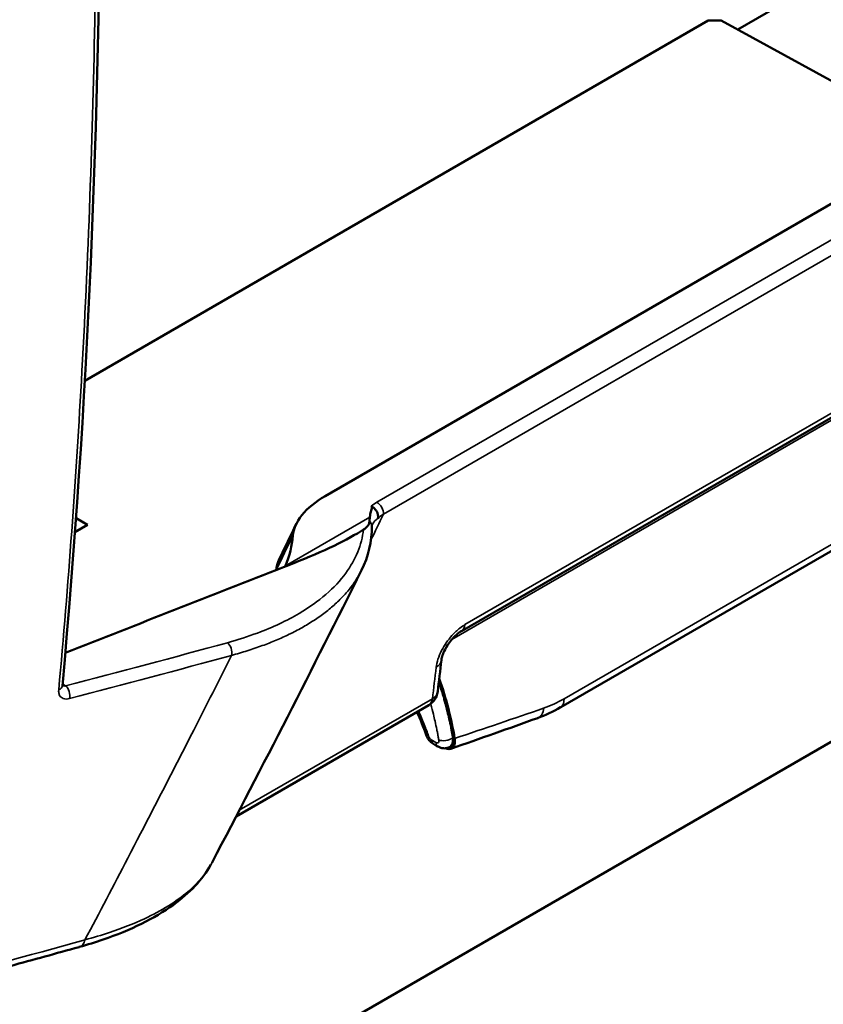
# Model space of a CAD drawing. Header units: millimetres. Extents: x 30 to 861, y 28 to 600.
# Tile 15 of 33: x 710 to 743, y 201 to 241. Entities that reach past the tile are written whole.
import ezdxf

# ---------------------------------------------------------------- set-up
doc = ezdxf.new("R2010")
doc.units = ezdxf.units.MM
doc.header["$LTSCALE"] = 3
doc.layers.add('Visible (ISO)', color=7, linetype='Continuous', lineweight=50)
doc.layers.add('Visible Narrow (ISO)', color=7, linetype='Continuous', lineweight=35)

msp = doc.modelspace()

# ---------------------------------------------------------------- linework, layer by layer
at = {"layer": 'Visible (ISO)'}
for p, q in [((722.298, 221.541), (785.322, 257.928)), ((800.353, 244.392), (670.422, 169.376)), ((739.353, 240.814), (742.447, 242.6)), ((738.135, 241.183), (738.668, 241.19)), ((747.226, 236.505), (738.668, 241.19)), ((712.371, 226.308), (738.135, 241.183)), ((732.036, 212.82), (775.241, 237.765)), ((727.93, 215.963), (747.006, 226.976)), ((724.201, 221.125), (724.218, 221.107)), ((712.006, 220.625), (712.477, 220.353)), ((712.477, 220.353), (711.964, 220.057)), ((724.24, 220.346), (724.24, 220.346)), ((721.219, 216.039), (721.219, 216.039)), ((721.026, 215.937), (721.026, 215.937)), ((726.583, 212.905), (718.625, 208.31)), ((727.461, 211.173), (727.396, 211.15))]:
    msp.add_line(p, q, dxfattribs=at)
msp.add_arc((726.208, 213.555), 0.75, 300, 353.1018, dxfattribs=at)
for centre, major_axis, ratio, start_param, end_param in [((724.997, 221.564), (0.804, 0.427), 0.234698, 3.205596, 3.314451), ((724.256, 220.789), (0.137, -0.288), 0.661672, 0.654837, 1.194264), ((719.941, 219.168), (-4.545, -1.639), 0.154171, 1.751543, 2.564085), ((709.353, 219.553), (-11.619, -1.085), 0.578379, 2.849388, 3.034084), ((295.8, 376.262), (1813.616, 653.989), 0.154171, 4.887792, 4.892895), ((295.8, 376.262), (-1813.616, -653.989), 0.154171, 1.751303, 1.751543), ((727.555, 216.612), (0.375, -0.65), 0.57735, 6.282011, 6.283185), ((719.853, 214.551), (5.912, -9.576), 0.557031, 0.936755, 1.185429), ((719.853, 214.551), (-5.872, 9.512), 0.557031, 4.078341, 4.316573), ((726.208, 213.555), (0.745, -0.09), 0.654837, 6.283184, 6.285151), ((731.699, 213.405), (0.337, -0.585), 0.57735, 6.277305, 6.283185), ((726.862, 211.817), (-0.39, -0.133), 0.341211, 6.278924, 6.278979), ((726.993, 211.65), (-0.202, -0.36), 0.578393, 6.280984, 6.281537), ((727.17, 211.55), (-0.203, -0.359), 0.581514, 6.281545, 6.281663), ((711.932, 203.636), (0.201, -0.722), 0.592482, 0, 0.002545)]:
    msp.add_ellipse(centre, major_axis=major_axis, ratio=ratio, start_param=start_param, end_param=end_param, dxfattribs=at)
for points, knots in [([(710.849, 292.598), (712.273, 277.79), (712.993, 263.268), (713.008, 237.037), (712.487, 225.183), (711.442, 213.707)], [0.000002, 0.000002, 0.000002, 0.000002, 6.897807, 6.897807, 12.842487, 12.842487, 12.842487, 12.842487]), ([(720.972, 219.911), (720.997, 220.175), (721.109, 220.462), (721.574, 221.047), (721.904, 221.314), (722.298, 221.541)], [-0.4460849, -0.4460849, -0.4460849, -0.4460849, -0.223021, -0.223021, 0, 0, 0, 0]), ([(724.218, 221.107), (724.223, 221.101), (724.226, 221.095), (724.231, 221.082), (724.232, 221.075), (724.235, 221.044), (724.23, 221.015), (724.208, 220.93), (724.186, 220.864), (724.169, 220.789)], [-0.1061726, -0.1061726, -0.1061726, -0.1061726, -0.0970685, -0.0970685, -0.0868888, -0.0868888, -0.0529971, -0.0529971, -0.000001, -0.000001, -0.000001, -0.000001]), ([(724.484, 220.768), (724.482, 220.774), (724.481, 220.781), (724.479, 220.788), (724.475, 220.807), (724.469, 220.826), (724.462, 220.845), (724.455, 220.863), (724.447, 220.881), (724.437, 220.899), (724.435, 220.902), (724.433, 220.906), (724.431, 220.91), (724.429, 220.913), (724.427, 220.916), (724.426, 220.919), (724.416, 220.935), (724.405, 220.951), (724.394, 220.966), (724.382, 220.982), (724.369, 220.997), (724.356, 221.011), (724.349, 221.018), (724.342, 221.025), (724.335, 221.031), (724.321, 221.044), (724.307, 221.057), (724.292, 221.068), (724.277, 221.079), (724.262, 221.088), (724.247, 221.097), (724.239, 221.102), (724.23, 221.106), (724.222, 221.11)], [-0.8501512, -0.8501512, -0.8501512, -0.8501512, -0.820433, -0.820433, -0.820433, -0.7363935, -0.7363935, -0.7363935, -0.6560778, -0.6560778, -0.6560778, -0.6382301, -0.6382301, -0.6382301, -0.6247835, -0.6247835, -0.6247835, -0.5482774, -0.5482774, -0.5482774, -0.4689023, -0.4689023, -0.4689023, -0.4298875, -0.4298875, -0.4298875, -0.352135, -0.352135, -0.352135, -0.2759873, -0.2759873, -0.2759873, -0.2351177, -0.2351177, -0.2351177, -0.2351177]), ([(724.135, 220.514), (724.133, 220.489), (724.13, 220.466), (724.113, 220.393), (724.093, 220.349), (724.017, 220.25), (723.956, 220.203), (723.887, 220.159)], [-0.1024789, -0.1024789, -0.1024789, -0.1024789, -0.0868932, -0.0868932, -0.0512473, -0.0512473, 0, 0, 0, 0]), ([(724.149, 220.671), (724.146, 220.643), (724.143, 220.615), (724.138, 220.562), (724.136, 220.537), (724.135, 220.514)], [-0.04036755, -0.04036755, -0.04036755, -0.04036755, -0.02018489, -0.02018489, -0.00000116, -0.00000116, -0.00000116, -0.00000116]), ([(724.169, 220.789), (724.165, 220.77), (724.161, 220.751), (724.154, 220.712), (724.151, 220.691), (724.149, 220.671)], [-0.02752452, -0.02752452, -0.02752452, -0.02752452, -0.01416958, -0.01416958, 0, 0, 0, 0]), ([(727.929, 215.962), (727.892, 215.941), (727.849, 215.912), (727.754, 215.838), (727.7, 215.791), (727.591, 215.682), (727.533, 215.617), (727.423, 215.476), (727.369, 215.398), (727.274, 215.24), (727.232, 215.157), (727.167, 215.004), (727.143, 214.932), (727.118, 214.831), (727.111, 214.795), (727.108, 214.766)], [0, 0, 0, 0, 0.0283528, 0.0283528, 0.0599535, 0.0599535, 0.0946856, 0.0946856, 0.1316445, 0.1316445, 0.1703404, 0.1703404, 0.2079055, 0.2079055, 0.2327161, 0.2327161, 0.2327161, 0.2327161]), ([(711.442, 213.707), (711.441, 213.692), (711.442, 213.682), (711.442, 213.677), (711.443, 213.677), (711.443, 213.677)], [0, 0, 0, 0, 0.01446233, 0.01446233, 0.01924015, 0.01924015, 0.01924015, 0.01924015]), ([(726.79, 211.29), (726.734, 211.322), (726.682, 211.364), (726.59, 211.461), (726.549, 211.517), (726.499, 211.612), (726.484, 211.648), (726.471, 211.684)], [0, 0, 0, 0, 0.0265367, 0.0265367, 0.05381617, 0.05381617, 0.06941936, 0.06941936, 0.06941936, 0.06941936]), ([(727.652, 211.531), (727.66, 211.484), (727.663, 211.439), (727.661, 211.354), (727.655, 211.315), (727.628, 211.219), (727.599, 211.174), (727.524, 211.111), (727.478, 211.095), (727.392, 211.092), (727.357, 211.096), (727.305, 211.111), (727.289, 211.116), (727.274, 211.122)], [0, 0, 0, 0, 0.0219261, 0.0219261, 0.0437887, 0.0437887, 0.0809185, 0.0809185, 0.1204679, 0.1204679, 0.1447058, 0.1447058, 0.1548175, 0.1548175, 0.1548175, 0.1548175]), ([(727.461, 211.173), (727.483, 211.18), (727.503, 211.192), (727.552, 211.233), (727.575, 211.271), (727.606, 211.365), (727.612, 211.422), (727.606, 211.506), (727.604, 211.528), (727.6, 211.551)], [0.05299368, 0.05299368, 0.05299368, 0.05299368, 0.06938043, 0.06938043, 0.09795979, 0.09795979, 0.12793749, 0.12793749, 0.13843897, 0.13843897, 0.13843897, 0.13843897]), ([(727.385, 211.146), (727.338, 211.13), (727.286, 211.121), (727.183, 211.12), (727.13, 211.127), (727.041, 211.154), (727.003, 211.171), (726.967, 211.191)], [0, 0, 0, 0, 0.02060076, 0.02060076, 0.0420402, 0.0420402, 0.05891903, 0.05891903, 0.05891903, 0.05891903]), ([(717.582, 206.317), (717.236, 205.7), (716.701, 205.142), (715.249, 204.092), (714.259, 203.611), (712.812, 203.113), (712.482, 203.011), (712.141, 202.916)], [0.027076, 0.027076, 0.027076, 0.027076, 0.54806, 0.54806, 1.162667, 1.162667, 1.336115, 1.336115, 1.336115, 1.336115]), ([(704.999, 200.977), (705.479, 201.104), (705.958, 201.231), (706.913, 201.486), (707.391, 201.614), (708.343, 201.871), (708.819, 202), (709.768, 202.26), (710.242, 202.39), (711.189, 202.651), (711.661, 202.782), (712.133, 202.913)], [6.14516598, 6.14516598, 6.14516598, 6.14516598, 6.14931448, 6.14931448, 6.15346298, 6.15346298, 6.15761147, 6.15761147, 6.16175997, 6.16175997, 6.16590847, 6.16590847, 6.16590847, 6.16590847])]:
    msp.add_open_spline(points, degree=3, knots=knots, dxfattribs=at)
for points in [[(720.406, 218.939), (720.642, 219.423), (720.876, 219.907), (721.11, 220.392)], [(724.229, 220.301), (724.236, 219.668), (724.087, 219.047), (723.804, 218.479)], [(724.24, 220.346), (724.23, 220.324), (724.229, 220.314), (724.229, 220.301)], [(720.406, 218.939), (720.33, 218.782), (720.287, 218.63), (720.271, 218.485)], [(723.806, 218.481), (721.779, 214.417), (719.719, 210.392), (717.633, 206.411)], [(720.651, 218.634), (720.654, 218.641), (720.657, 218.649), (720.66, 218.657)], [(727.108, 214.766), (727.057, 214.332), (727.005, 213.899), (726.953, 213.466)], [(732.034, 212.819), (731.721, 212.639), (731.403, 212.489), (731.084, 212.374)], [(726.471, 211.684), (726.366, 211.993), (726.241, 212.311), (726.095, 212.624)], [(731.085, 212.374), (729.897, 211.946), (728.701, 211.523), (727.496, 211.106)], [(726.963, 211.193), (726.906, 211.226), (726.848, 211.258), (726.791, 211.29)], [(727.385, 211.146), (727.385, 211.146), (727.385, 211.146), (727.385, 211.146)]]:
    msp.add_open_spline(points, degree=3, dxfattribs=at)
at = {"layer": 'Visible Narrow (ISO)'}
for p, q in [((785.785, 256.703), (724.442, 221.287)), ((724.708, 220.794), (786.051, 256.211)), ((775.38, 238.114), (732.175, 213.17)), ((747.205, 227.271), (728.081, 216.23)), ((727.538, 215.62), (745.031, 225.719)), ((724.222, 221.11), (724.218, 221.107)), ((724.609, 221.124), (724.61, 221.123)), ((720.66, 218.657), (724.149, 220.671)), ((711.576, 213.702), (711.45, 213.788)), ((726.734, 213.168), (718.755, 208.562))]:
    msp.add_line(p, q, dxfattribs=at)
for centre, major_axis, ratio, start_param, end_param in [((725.428, 220.767), (-1.608, -0.373), 0.513347, 5.248011, 5.453116), ((724.444, 220.979), (-0.187, 0.325), 0.57735, 3.818264, 5.506514), ((723.855, 220.298), (0.375, 0.004), 0.866112, 6.282457, 6.99984), ((320.348, 512.699), (-39.521, -590.324), 0.798997, 1.105713, 1.107809), ((725.71, 220.336), (1.559, 0.488), 0.52142, 2.096737, 2.30139), ((370.539, 497.471), (60.488, 551.064), 0.755976, 4.26634, 4.269322), ((727.555, 216.612), (0.375, -0.65), 0.57735, 0, 0.656299), ((439.382, 426.796), (-441.127, 79.109), 0.493184, 2.320944, 2.340235), ((718.206, 215.165), (-0.099, 0.362), 0.605235, 3.96361, 5.615027), ((439.32, 426.449), (441.495, -79.175), 0.493184, 5.462536, 5.481828), ((556.997, 429.79), (-102.853, -416.428), 0.528687, 1.155088, 1.163668), ((726.363, 214.853), (0.745, -0.087), 0.652811, 5.569295, 6.284954), ((429.457, 453.429), (207.263, -397.213), 0.546183, 0.672341, 0.676205), ((711.069, 213.741), (0.373, -0.034), 0.63186, 5.405247, 6.28089), ((711.518, 213.381), (-0.094, 0.363), 0.593069, 3.972505, 5.623922), ((726.208, 213.555), (0.375, -0.65), 0.57735, 0, 0.649026), ((726.208, 213.555), (0.745, -0.09), 0.654837, 5.571679, 6.283184), ((731.699, 213.405), (0.337, -0.585), 0.57735, 0, 0.857998), ((726.526, 218.403), (-43.16, -14.517), 0.150977, 1.546126, 1.631482), ((730.855, 213.009), (0.229, -0.635), 0.660435, 0.002173, 0.978375), ((563.534, 427.213), (-105.451, -413.442), 0.516086, 1.155653, 1.159049), ((726.862, 211.817), (-0.39, -0.133), 0.341211, 6.278967, 6.914702), ((727.29, 211.653), (0.406, 0.074), 0.501841, 3.822449, 5.404563), ((726.526, 218.403), (-43.15, -14.589), 0.150115, 1.544441, 1.544954), ((726.993, 211.65), (-0.202, -0.36), 0.578393, 5.545772, 6.280984), ((727.17, 211.55), (-0.203, -0.359), 0.581514, 5.547345, 6.281545), ((437.262, 371.401), (-437.964, 38.784), 0.432226, 2.266919, 2.287662), ((711.932, 203.636), (0.201, -0.722), 0.592482, 0.002545, 0.789869)]:
    msp.add_ellipse(centre, major_axis=major_axis, ratio=ratio, start_param=start_param, end_param=end_param, dxfattribs=at)
for points, knots in [([(710.697, 292.426), (711.168, 287.532), (711.562, 282.669), (712.164, 273.493), (712.387, 269.173), (712.646, 262.209), (712.721, 259.543), (712.803, 255.234), (712.825, 253.583), (712.862, 248.645), (712.849, 245.374), (712.713, 236.927), (712.531, 231.786), (712.006, 222.268), (711.686, 217.876), (711.291, 213.538)], [-128.349225, -128.349225, -128.349225, -128.349225, -105.567237, -105.567237, -85.031362, -85.031362, -72.196439, -72.196439, -64.174612, -64.174612, -48.130959, -48.130959, -22.461114, -22.461114, 0, 0, 0, 0]), ([(724.24, 220.346), (724.244, 220.354), (724.249, 220.363), (724.29, 220.438), (724.342, 220.501), (724.431, 220.578), (724.455, 220.597), (724.481, 220.616)], [1.0818703, 1.0818703, 1.0818703, 1.0818703, 1.1650699, 1.1650699, 1.8174499, 1.8174499, 2.0386876, 2.0386876, 2.0386876, 2.0386876]), ([(723.887, 220.159), (723.811, 219.526), (723.563, 218.92), (722.702, 217.741), (722.053, 217.18), (720.719, 216.394), (720.139, 216.122), (719.111, 215.738), (718.696, 215.605), (718.264, 215.486)], [1.237348, 1.237348, 1.237348, 1.237348, 6.392602, 6.392602, 12.154948, 12.154948, 15.756414, 15.756414, 18.00733, 18.00733, 18.00733, 18.00733]), ([(718.434, 214.963), (718.655, 215.022), (718.871, 215.085), (719.295, 215.218), (719.502, 215.289), (719.9, 215.434), (720.091, 215.509), (720.463, 215.666), (720.643, 215.748), (720.862, 215.854), (720.906, 215.876), (721.128, 215.988), (721.3, 216.081), (721.637, 216.278), (721.801, 216.381), (722.117, 216.596), (722.268, 216.707), (722.555, 216.937), (722.691, 217.055), (722.942, 217.294), (723.058, 217.415), (723.26, 217.646), (723.347, 217.754), (723.541, 218.019), (723.642, 218.177), (723.756, 218.384), (723.781, 218.431), (723.804, 218.479)], [0, 0, 0, 0, 1.125458, 1.125458, 2.250916, 2.250916, 3.344207, 3.344207, 4.437593, 4.437593, 4.713945, 4.713945, 5.852382, 5.852382, 7.030923, 7.030923, 8.231824, 8.231824, 9.432725, 9.432725, 10.60479, 10.60479, 11.614728, 11.614728, 13.018936, 13.018936, 13.425791, 13.425791, 13.425791, 13.425791]), ([(728.081, 216.23), (728.011, 216.189), (727.94, 216.142), (727.757, 215.999), (727.647, 215.896), (727.376, 215.594), (727.228, 215.38), (726.992, 214.92), (726.913, 214.678), (726.889, 214.468)], [0, 0, 0, 0, 0.392716, 0.392716, 1.021063, 1.021063, 2.026417, 2.026417, 3.141732, 3.141732, 3.141732, 3.141732]), ([(711.291, 213.538), (711.288, 213.504), (711.288, 213.472), (711.296, 213.391), (711.309, 213.347), (711.362, 213.248), (711.414, 213.203), (711.553, 213.153), (711.644, 213.152), (711.741, 213.177)], [0, 0, 0, 0, 0.174202, 0.174202, 0.452924, 0.452924, 0.89888, 0.89888, 1.393613, 1.393613, 1.393613, 1.393613]), ([(727.578, 211.544), (727.569, 211.595), (727.559, 211.646), (727.541, 211.743), (727.532, 211.789), (727.514, 211.885), (727.504, 211.935), (727.47, 212.103), (727.445, 212.221), (727.395, 212.439), (727.371, 212.54), (727.312, 212.78), (727.276, 212.918), (727.221, 213.115), (727.205, 213.172), (727.145, 213.38), (727.099, 213.531), (727.033, 213.735), (727.016, 213.788), (726.998, 213.841)], [0, 0, 0, 0, 0.0231502, 0.0231502, 0.0434438, 0.0434438, 0.065989, 0.065989, 0.1177721, 0.1177721, 0.1619552, 0.1619552, 0.2220408, 0.2220408, 0.2469777, 0.2469777, 0.3117717, 0.3117717, 0.3345981, 0.3345981, 0.3345981, 0.3345981]), ([(726.661, 212.957), (726.664, 212.948), (726.666, 212.939), (726.706, 212.796), (726.741, 212.663), (726.799, 212.432), (726.822, 212.335), (726.87, 212.124), (726.894, 212.011), (726.926, 211.849), (726.936, 211.8), (726.954, 211.707), (726.962, 211.662), (726.98, 211.568), (726.989, 211.518), (726.998, 211.468)], [-0.2261593, -0.2261593, -0.2261593, -0.2261593, -0.2220408, -0.2220408, -0.1619552, -0.1619552, -0.1177721, -0.1177721, -0.065989, -0.065989, -0.0434438, -0.0434438, -0.0231502, -0.0231502, 0, 0, 0, 0]), ([(726.573, 211.631), (726.52, 211.789), (726.461, 211.946), (726.387, 212.134), (726.374, 212.165), (726.355, 212.212), (726.349, 212.227), (726.323, 212.288), (726.304, 212.334), (726.244, 212.474), (726.201, 212.567), (726.158, 212.66)], [-0.8870291, -0.8870291, -0.8870291, -0.8870291, -0.8175906, -0.8175906, -0.8037394, -0.8037394, -0.7969945, -0.7969945, -0.7764861, -0.7764861, -0.7348984, -0.7348984, -0.7348984, -0.7348984]), ([(726.704, 211.462), (726.676, 211.477), (726.63, 211.519), (726.596, 211.576), (726.581, 211.61), (726.577, 211.621), (726.573, 211.631)], [-0.03038786, -0.03038786, -0.03038786, -0.03038786, -0.01488548, -0.00455057, -0.00455057, 0, 0, 0, 0]), ([(727.385, 211.146), (727.391, 211.148), (727.397, 211.151), (727.518, 211.205), (727.585, 211.354), (727.578, 211.538), (727.578, 211.541), (727.578, 211.544)], [0.01653932, 0.01653932, 0.01653932, 0.01653932, 0.01781901, 0.01781901, 0.0433789, 0.0433789, 0.043761, 0.043761, 0.043761, 0.043761]), ([(726.879, 211.363), (726.846, 211.382), (726.812, 211.401), (726.775, 211.422), (726.771, 211.424), (726.746, 211.438), (726.725, 211.45), (726.704, 211.462)], [-0.03332248, -0.03332248, -0.03332248, -0.03332248, -0.01429882, -0.01429882, -0.01206548, -0.01206548, 0, 0, 0, 0]), ([(726.998, 211.468), (726.998, 211.467), (726.999, 211.466), (727.008, 211.41), (726.995, 211.366), (726.941, 211.341), (726.911, 211.345), (726.879, 211.363)], [-0.043761, -0.043761, -0.043761, -0.043761, -0.0433789, -0.0433789, -0.01781901, -0.01781901, 0, 0, 0, 0]), ([(716.251, 210.664), (715.552, 209.299), (714.849, 207.939), (713.557, 205.456), (712.968, 204.332), (712.377, 203.212)], [-44.867037, -44.867037, -44.867037, -44.867037, -38.549227, -38.549227, -33.295467, -33.295467, -33.295467, -33.295467]), ([(717.633, 206.411), (717.411, 205.988), (717.075, 205.583), (716.154, 204.794), (715.55, 204.419), (714.393, 203.876), (713.907, 203.685), (713.063, 203.405), (712.725, 203.304), (712.377, 203.212)], [0.91109, 0.91109, 0.91109, 0.91109, 4.878246, 4.878246, 9.275539, 9.275539, 12.023847, 12.023847, 13.741539, 13.741539, 13.741539, 13.741539])]:
    msp.add_open_spline(points, degree=3, knots=knots, dxfattribs=at)
for points in [[(711.576, 213.702), (711.526, 213.692), (711.48, 213.694), (711.442, 213.706)], [(732.175, 213.17), (731.894, 213.008), (731.612, 212.877), (731.331, 212.78)]]:
    msp.add_open_spline(points, degree=3, dxfattribs=at)

doc.saveas('drawing.dxf')
